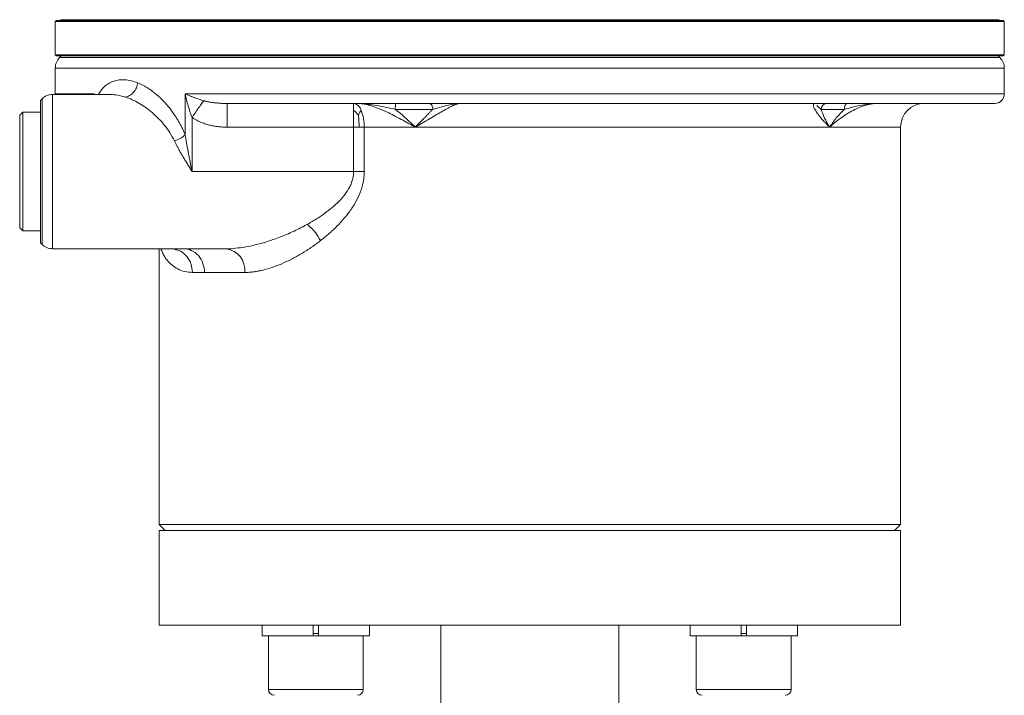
# Model space of a CAD drawing. Header units: millimetres. Extents: x -78 to 912, y -456 to 879.
# Tile 12 of 27: x 90 to 256, y 491 to 604. Entities that reach past the tile are written whole.
import ezdxf

# ---------------------------------------------------------------- set-up
doc = ezdxf.new("R2010")
doc.units = ezdxf.units.MM

msp = doc.modelspace()

# ---------------------------------------------------------------- linework, layer by layer
at = {"color": 7, "linetype": 'Continuous', "lineweight": 15}
for p, q in [((96.4, 604.31), (96.2, 604.11)), ((96.4, 604.31), (176.2, 604.31)), ((97.08, 604.43), (97.2, 604.31)), ((176.2, 604.31), (256, 604.31)), ((255.2, 604.31), (255.32, 604.43)), ((256.2, 604.11), (256, 604.31)), ((96.2, 604.11), (96.2, 598.51)), ((176.2, 604.11), (96.2, 604.11)), ((256.2, 604.11), (176.2, 604.11)), ((256.2, 598.51), (256.2, 604.11)), ((96.2, 598.51), (96.4, 598.31)), ((96.2, 598.51), (256.2, 598.51)), ((256, 598.31), (96.4, 598.31)), ((97.2, 598.31), (96.93, 598.04)), ((255.46, 598.04), (255.2, 598.31)), ((256, 598.31), (256.2, 598.51)), ((96.2, 596.27), (96.2, 591.91)), ((256.2, 591.91), (256.2, 596.27)), ((93.96, 591.08), (93.7, 590.81)), ((105.49, 591.81), (95.73, 591.81)), ((96.2, 591.91), (96.2, 591.81)), ((118.1, 584.98), (118.1, 591.91)), ((93.7, 590.81), (93.7, 566.81)), ((254.6, 590.31), (125.15, 590.31)), ((146.5, 589.14), (146.5, 590.31)), ((153.53, 589.31), (159.84, 589.31)), ((224.02, 590.18), (224.22, 590.31)), ((225.32, 589.31), (229.22, 589.31)), ((90.7, 588.81), (90.2, 588.31)), ((90.2, 588.31), (90.2, 569.31)), ((93.7, 588.81), (90.7, 588.81)), ((90.7, 588.81), (90.7, 579.05)), ((119.26, 587.94), (119.26, 578.81)), ((146.5, 586.31), (146.5, 589.14)), ((125.15, 586.31), (146.5, 586.31)), ((146.5, 578.81), (146.5, 586.31)), ((148.29, 586.31), (148.29, 578.81)), ((238.7, 519.31), (238.7, 586.31)), ((90.7, 579.05), (90.7, 568.81)), ((119.26, 578.81), (146.5, 578.81)), ((146.5, 578.81), (148.29, 578.81)), ((90.2, 569.31), (90.7, 568.81)), ((90.2, 569.31), (90.2, 569.31)), ((90.7, 568.81), (93.7, 568.81)), ((93.7, 566.81), (93.96, 566.54)), ((95.73, 565.81), (115.67, 565.81)), ((113.7, 565.81), (113.7, 519.31)), ((115.68, 565.81), (125.05, 565.81)), ((121.35, 561.81), (119.32, 561.81)), ((128.13, 561.81), (121.35, 561.81)), ((113.7, 519.31), (114.7, 518.31)), ((113.7, 519.31), (176.2, 519.31)), ((113.7, 518.31), (113.7, 502.35)), ((113.7, 518.31), (176.2, 518.31)), ((176.2, 519.31), (238.7, 519.31)), ((176.2, 518.31), (237.7, 518.31)), ((237.7, 518.31), (238.7, 519.31)), ((237.7, 518.31), (238.7, 518.31)), ((238.7, 502.35), (238.7, 518.31)), ((176.2, 502.35), (113.7, 502.35)), ((131.08, 502.31), (131.08, 500.51)), ((135.13, 502.35), (135.13, 502.31)), ((139.68, 502.31), (139.68, 500.51)), ((140.58, 500.51), (140.58, 502.31)), ((145.13, 502.31), (145.13, 502.35)), ((149.18, 500.51), (149.18, 502.31)), ((160.32, 502.35), (160.32, 502.31)), ((161.2, 502.31), (161.2, 427.31)), ((238.7, 502.35), (176.2, 502.35)), ((191.2, 427.31), (191.2, 502.31)), ((192.07, 502.31), (192.07, 502.35)), ((203.21, 502.31), (203.21, 500.51)), ((207.26, 502.35), (207.26, 502.31)), ((211.81, 502.31), (211.81, 500.51)), ((212.71, 500.51), (212.71, 502.31)), ((217.26, 502.31), (217.26, 502.35)), ((221.31, 500.51), (221.31, 502.31)), ((139.68, 500.51), (131.08, 500.51)), ((132.13, 500.51), (132.13, 491.51)), ((140.58, 500.51), (139.68, 500.51)), ((149.18, 500.51), (140.58, 500.51)), ((148.13, 491.51), (148.13, 500.51)), ((211.81, 500.51), (203.21, 500.51)), ((204.26, 500.51), (204.26, 491.51)), ((212.71, 500.51), (211.81, 500.51)), ((221.31, 500.51), (212.71, 500.51)), ((220.26, 491.51), (220.26, 500.51))]:
    msp.add_line(p, q, dxfattribs=at)
at = {"color": 8, "linetype": 'Continuous', "lineweight": 15}
for p, q in [((97.08, 604.43), (255.32, 604.43)), ((96.93, 598.04), (176.2, 598.04)), ((176.2, 598.04), (255.46, 598.04)), ((96.2, 596.27), (176.2, 596.27)), ((176.2, 596.27), (256.2, 596.27)), ((93.96, 591.08), (93.96, 566.54)), ((95.73, 591.81), (95.73, 565.81)), ((102.76, 591.91), (96.2, 591.91)), ((102.76, 591.81), (102.76, 591.91)), ((256.2, 591.91), (118.1, 591.91)), ((148.29, 586.31), (238.7, 586.31)), ((139.68, 500.91), (140.58, 500.91)), ((211.81, 500.91), (212.71, 500.91)), ((132.13, 491.51), (140.13, 491.51)), ((140.13, 491.51), (148.13, 491.51)), ((204.26, 491.51), (212.26, 491.51)), ((212.26, 491.51), (220.26, 491.51))]:
    msp.add_line(p, q, dxfattribs=at)
at = {"color": 7, "linetype": 'Continuous', "lineweight": 15, "flags": 128}
for points in [[(125.15, 590.31), (125.15, 590.23), (125.15, 590), (125.15, 589.63), (125.15, 589.14), (125.15, 588.53), (125.15, 587.84), (125.15, 587.09), (125.15, 586.31)], [(159.84, 589.31), (159.83, 589.5), (159.79, 589.69), (159.74, 589.86), (159.66, 590.01), (159.56, 590.14), (159.45, 590.23), (159.33, 590.29), (159.2, 590.31)], [(229.76, 590.31), (229.66, 590.29), (229.55, 590.23), (229.46, 590.14), (229.38, 590.01), (229.31, 589.86), (229.27, 589.69), (229.23, 589.5), (229.22, 589.31)]]:
    msp.add_lwpolyline(points, dxfattribs=at)
at = {"color": 7, "linetype": 'Continuous', "lineweight": 15}
for centre, radius, start, end in [((98.7, 596.27), 2.5, 135, 180), ((253.7, 596.27), 2.5, 0, 45), ((95.73, 589.31), 2.5, 90, 135), ((254.6, 591.91), 1.6, 270, 0), ((146.19, 588.71), 1.63, 15.2606, 79.0485), ((157.52, 589.56), 4, 169.1759, 183.5698), ((226.31, 589.32), 0.985, 90.9228, 180.8963), ((242.7, 586.31), 4, 90, 180), ((141.13, 586.45), 7.16, 358.8927, 22.0682), ((114.5, 589.4), 5.7, 288.2743, 309.1911), ((95.73, 568.31), 2.5, 225, 270), ((124.52, 562.22), 3.63, 353.5408, 81.5888), ((133.13, 491.51), 1, 180, 270), ((147.13, 491.51), 1, 270, 0), ((205.26, 491.51), 1, 180, 270), ((219.26, 491.51), 1, 270, 0)]:
    msp.add_arc(centre, radius, start, end, dxfattribs=at)
at = {"color": 8, "linetype": 'Continuous', "lineweight": 15}
for points, knots in [([(103.45, 591.81), (103.7, 592.19), (104.41, 593.29), (105.94, 594.12), (107.93, 594.47), (109.37, 594.02), (110.1, 593.79)], [0, 0, 0, 0, 0.150501, 0.435143, 0.718046, 1, 1, 1, 1]), ([(226.76, 586.38), (226.75, 586.39), (226.58, 586.42), (226.32, 586.76), (225.99, 587.06), (225.72, 587.36), (225.42, 587.69), (225.11, 588.07), (224.79, 588.47), (224.48, 588.93), (224.2, 589.4), (224, 589.87), (224.01, 590.07), (224.02, 590.18)], [0, 0, 0, 0, 0.00823, 0.094964, 0.167686, 0.230062, 0.289127, 0.393672, 0.489228, 0.575814, 0.727047, 0.859946, 1, 1, 1, 1]), ([(224.58, 589.96), (224.68, 589.87), (224.81, 589.76), (225.07, 589.54), (225.2, 589.42), (225.32, 589.31)], [0, 0, 0, 0, 0.5, 0.5, 1, 1, 1, 1]), ([(126.6, 565.88), (127.17, 565.95), (128.25, 566.07), (129.97, 566.44), (131.82, 566.95), (134.01, 567.71), (136.34, 568.68), (137.92, 569.52), (138.65, 569.9)], [0, 0, 0, 0, 0.146452, 0.280942, 0.431091, 0.608075, 0.82001, 1, 1, 1, 1]), ([(119.32, 561.81), (118.88, 561.84), (117.97, 561.91), (116.85, 562.37), (115.87, 563.01), (115.15, 563.72), (114.63, 564.44), (114.26, 565.11), (114.09, 565.57), (114, 565.81)], [0, 0, 0, 0, 0.153847, 0.3252, 0.478178, 0.647898, 0.765942, 0.882106, 1, 1, 1, 1]), ([(119.32, 561.81), (119.27, 562.31), (119.19, 563.08), (118.74, 564.02), (118.27, 564.66), (117.68, 565.17), (117.04, 565.57), (116.56, 565.64), (116.33, 565.67)], [0, 0, 0, 0, 0.2711448, 0.4171044, 0.5661634, 0.7152249, 0.8611854, 1, 1, 1, 1])]:
    msp.add_open_spline(points, degree=3, knots=knots, dxfattribs=at)
at = {"color": 7, "linetype": 'Continuous', "lineweight": 15}
for points, knots in [([(110.1, 593.79), (110.06, 593.52), (109.99, 593.24), (109.75, 592.69), (109.59, 592.42), (109.2, 591.96), (108.97, 591.77), (108.5, 591.5), (108.26, 591.41), (108.03, 591.37)], [0, 0, 0, 0, 0.25, 0.25, 0.5, 0.5, 0.75, 0.75, 1, 1, 1, 1]), ([(110.1, 593.79), (110.18, 593.76), (110.34, 593.69), (110.58, 593.58), (110.82, 593.46), (111.06, 593.34), (111.31, 593.2), (111.55, 593.06), (111.8, 592.91), (112.04, 592.75), (112.57, 592.38), (113.38, 591.74), (114.46, 590.72), (115.49, 589.53), (116.25, 588.48), (116.76, 587.67), (117.06, 587.15), (117.35, 586.63), (117.62, 586.09), (117.87, 585.54), (118.03, 585.17), (118.1, 584.98)], [0, 0, 0, 0, 0.027534, 0.055047, 0.082551, 0.110057, 0.137577, 0.16512, 0.192699, 0.220324, 0.248007, 0.372914, 0.496603, 0.623282, 0.746835, 0.790446, 0.833394, 0.875748, 0.917583, 0.958974, 1, 1, 1, 1]), ([(108.03, 591.37), (108.78, 591.13), (109.53, 590.79), (111.04, 589.92), (111.79, 589.4), (113.23, 588.16), (113.93, 587.46), (115.22, 585.86), (115.81, 584.97), (116.29, 583.98)], [0, 0, 0, 0, 0.25, 0.25, 0.5, 0.5, 0.75, 0.75, 1, 1, 1, 1]), ([(118.1, 591.91), (118.19, 591.87), (118.36, 591.8), (118.62, 591.69), (118.87, 591.59), (119.11, 591.5), (119.34, 591.42), (119.64, 591.3), (120, 591.17), (120.44, 591.02), (120.83, 590.89), (121.09, 590.81), (121.22, 590.77)], [0, 0, 0, 0, 0.096544, 0.187722, 0.273529, 0.353963, 0.429023, 0.49871, 0.645172, 0.777503, 0.895753, 1, 1, 1, 1]), ([(118.1, 591.91), (118.24, 591.24), (118.4, 590.57), (118.69, 589.57), (118.79, 589.24), (119.01, 588.58), (119.13, 588.26), (119.26, 587.94)], [0, 0, 0, 0, 0.5, 0.5, 0.75, 0.75, 1, 1, 1, 1]), ([(121.22, 590.77), (121.09, 590.59), (120.83, 590.22), (120.17, 589.26), (119.61, 588.44), (119.26, 587.94)], [0, 0, 0, 0, 0.276608, 0.562613, 1, 1, 1, 1]), ([(121.22, 590.77), (121.29, 590.75), (121.44, 590.71), (121.68, 590.65), (121.93, 590.59), (122.2, 590.54), (122.49, 590.49), (122.79, 590.45), (123.2, 590.4), (123.73, 590.35), (124.41, 590.31), (124.89, 590.31), (125.15, 590.31)], [0, 0, 0, 0, 0.057383, 0.118804, 0.184273, 0.253798, 0.327379, 0.405018, 0.486712, 0.637227, 0.80836, 1, 1, 1, 1]), ([(156.89, 586.38), (156.88, 586.38), (156.85, 586.38), (156.81, 586.39), (156.77, 586.41), (156.72, 586.43), (156.65, 586.46), (156.56, 586.51), (156.44, 586.57), (156.25, 586.68), (156, 586.81), (155.61, 587.03), (155.12, 587.31), (154.31, 587.75), (153.32, 588.26), (152.08, 588.87), (150.88, 589.4), (149.84, 589.79), (149.04, 590.04), (148.53, 590.16), (148.14, 590.23), (147.85, 590.27), (147.56, 590.3), (147.38, 590.31), (147.28, 590.31)], [0, 0, 0, 0, 0.003369, 0.007247, 0.011687, 0.016722, 0.023757, 0.032779, 0.046447, 0.064541, 0.093395, 0.127823, 0.192998, 0.25417, 0.388975, 0.50603, 0.638911, 0.755683, 0.819287, 0.878879, 0.90978, 0.939771, 0.969187, 1, 1, 1, 1]), ([(147.28, 590.31), (147.41, 590.31), (147.54, 590.3), (147.8, 590.3), (147.93, 590.29), (148.33, 590.26), (148.59, 590.24), (149.39, 590.14), (149.91, 590.06), (150.96, 589.87), (151.48, 589.76), (152.52, 589.54), (153.03, 589.42), (153.53, 589.31)], [0, 0, 0, 0, 0.0625, 0.0625, 0.125, 0.125, 0.25, 0.25, 0.5, 0.5, 0.75, 0.75, 1, 1, 1, 1]), ([(153.53, 589.31), (153.63, 589.23), (153.82, 589.08), (154.23, 588.74), (154.8, 588.25), (155.35, 587.76), (155.83, 587.32), (156.12, 587.05), (156.37, 586.81), (156.52, 586.68), (156.62, 586.58), (156.69, 586.52), (156.75, 586.48), (156.79, 586.44), (156.84, 586.42), (156.87, 586.41), (156.89, 586.41)], [0, 0, 0, 0, 0.0805, 0.164313, 0.359523, 0.584157, 0.661222, 0.793721, 0.856039, 0.898263, 0.927988, 0.950175, 0.964396, 0.97568, 0.989191, 1, 1, 1, 1]), ([(164.39, 590.31), (164.36, 590.31), (164.3, 590.3), (164.21, 590.29), (164.1, 590.27), (163.97, 590.23), (163.75, 590.16), (163.44, 590.04), (162.92, 589.79), (162.18, 589.4), (161.25, 588.87), (160.21, 588.27), (159.34, 587.75), (158.6, 587.31), (158.13, 587.04), (157.76, 586.82), (157.52, 586.68), (157.34, 586.58), (157.21, 586.51), (157.12, 586.46), (157.04, 586.43), (156.97, 586.39), (156.91, 586.39), (156.89, 586.38)], [0, 0, 0, 0, 0.0207029, 0.040774, 0.0602313, 0.0902205, 0.1211282, 0.1807242, 0.2443356, 0.3611249, 0.4940169, 0.611096, 0.7459078, 0.8070928, 0.8722694, 0.9066391, 0.9355575, 0.9536481, 0.9673175, 0.9763146, 0.9833598, 0.9928669, 1, 1, 1, 1]), ([(156.89, 586.41), (156.9, 586.41), (156.91, 586.42), (156.94, 586.43), (156.97, 586.44), (157.01, 586.47), (157.05, 586.5), (157.11, 586.56), (157.2, 586.63), (157.31, 586.74), (157.48, 586.9), (157.75, 587.17), (158.08, 587.5), (158.46, 587.89), (158.82, 588.26), (159.19, 588.64), (159.53, 588.99), (159.74, 589.2), (159.84, 589.31)], [0, 0, 0, 0, 0.005788, 0.012524, 0.020368, 0.029421, 0.042861, 0.060126, 0.08655, 0.122338, 0.169421, 0.247363, 0.388255, 0.497867, 0.636581, 0.766491, 0.887621, 1, 1, 1, 1]), ([(159.84, 589.31), (160.23, 589.42), (160.63, 589.54), (161.43, 589.76), (161.83, 589.87), (162.61, 590.06), (162.99, 590.14), (163.54, 590.24), (163.72, 590.26), (163.98, 590.29), (164.06, 590.3), (164.23, 590.3), (164.31, 590.31), (164.39, 590.31)], [0, 0, 0, 0, 0.25, 0.25, 0.5, 0.5, 0.75, 0.75, 0.875, 0.875, 0.9375, 0.9375, 1, 1, 1, 1]), ([(226.76, 586.41), (226.74, 586.41), (226.72, 586.43), (226.67, 586.48), (226.65, 586.51), (226.59, 586.6), (226.55, 586.66), (226.44, 586.85), (226.37, 586.97), (226.15, 587.35), (226.02, 587.6), (225.67, 588.35), (225.47, 588.84), (225.32, 589.31)], [0, 0, 0, 0, 0.03125, 0.03125, 0.0625, 0.0625, 0.125, 0.125, 0.25, 0.25, 0.5, 0.5, 1, 1, 1, 1]), ([(234.79, 590.31), (234.71, 590.31), (234.57, 590.3), (234.36, 590.29), (234.11, 590.27), (233.83, 590.23), (233.42, 590.16), (232.9, 590.04), (232.13, 589.79), (231.19, 589.4), (230.18, 588.87), (229.21, 588.27), (228.48, 587.75), (227.92, 587.31), (227.58, 587.04), (227.32, 586.82), (227.16, 586.68), (227.05, 586.58), (226.97, 586.51), (226.91, 586.46), (226.86, 586.43), (226.81, 586.39), (226.78, 586.39), (226.76, 586.38)], [0, 0, 0, 0, 0.020703, 0.040774, 0.060231, 0.090221, 0.121128, 0.180724, 0.244336, 0.361125, 0.494017, 0.611096, 0.745908, 0.807093, 0.872269, 0.906639, 0.935557, 0.953648, 0.967318, 0.976315, 0.98336, 0.992867, 1, 1, 1, 1]), ([(229.22, 589.31), (228.73, 588.84), (228.28, 588.35), (227.67, 587.61), (227.48, 587.36), (227.21, 586.98), (227.12, 586.85), (226.99, 586.67), (226.94, 586.61), (226.88, 586.52), (226.86, 586.49), (226.81, 586.44), (226.79, 586.42), (226.76, 586.41)], [0, 0, 0, 0, 0.5, 0.5, 0.75, 0.75, 0.875, 0.875, 0.9375, 0.9375, 0.96875, 0.96875, 1, 1, 1, 1]), ([(229.22, 589.31), (229.65, 589.42), (230.08, 589.54), (230.95, 589.76), (231.4, 589.87), (232.31, 590.06), (232.78, 590.14), (233.52, 590.24), (233.77, 590.26), (234.15, 590.29), (234.27, 590.3), (234.53, 590.3), (234.66, 590.31), (234.79, 590.31)], [0, 0, 0, 0, 0.25, 0.25, 0.5, 0.5, 0.75, 0.75, 0.875, 0.875, 0.9375, 0.9375, 1, 1, 1, 1]), ([(125.15, 586.31), (125.03, 586.31), (124.8, 586.31), (124.46, 586.32), (124.12, 586.35), (123.78, 586.38), (123.45, 586.42), (123.12, 586.47), (122.8, 586.52), (122.48, 586.59), (122.01, 586.7), (121.41, 586.88), (120.75, 587.13), (120.18, 587.39), (119.71, 587.65), (119.41, 587.84), (119.26, 587.94)], [0, 0, 0, 0, 0.0558415, 0.1111474, 0.1659558, 0.2203063, 0.2742392, 0.3277958, 0.3810183, 0.4339496, 0.4866335, 0.6141338, 0.7380924, 0.8276497, 0.9148245, 1, 1, 1, 1]), ([(146.5, 589.14), (146.66, 589), (146.93, 588.77), (147.18, 588.46), (147.29, 588.33)], [0, 0, 0, 0, 0.567712, 1, 1, 1, 1]), ([(147.29, 588.33), (147.38, 588.5), (147.53, 588.81), (147.69, 589.04), (147.76, 589.14)], [0, 0, 0, 0, 0.559107, 1, 1, 1, 1]), ([(118.1, 584.98), (118.13, 584.8), (118.19, 584.43), (118.29, 583.85), (118.4, 583.24), (118.52, 582.58), (118.65, 581.89), (118.8, 581.14), (118.98, 580.25), (119.13, 579.46), (119.24, 578.94), (119.26, 578.81)], [0, 0, 0, 0, 0.087494, 0.181173, 0.28104, 0.387096, 0.499344, 0.616892, 0.74961, 0.933783, 1, 1, 1, 1]), ([(119.26, 578.81), (119.26, 578.82), (119.24, 578.85), (119.21, 578.89), (119.19, 578.93), (119.14, 579.01), (119.03, 579.19), (118.8, 579.56), (118.46, 580.12), (118.07, 580.77), (117.7, 581.39), (117.36, 581.97), (117.05, 582.52), (116.77, 583.04), (116.52, 583.52), (116.36, 583.83), (116.29, 583.98)], [0, 0, 0, 0, 0.0078, 0.0156004, 0.0234008, 0.0312012, 0.0624028, 0.1248066, 0.2496193, 0.3819633, 0.4993507, 0.6113572, 0.7173904, 0.8174821, 0.9116701, 1, 1, 1, 1]), ([(138.65, 569.9), (138.79, 569.98), (139.07, 570.14), (139.48, 570.38), (139.87, 570.62), (140.25, 570.85), (140.61, 571.08), (140.95, 571.31), (141.62, 571.77), (142.55, 572.47), (143.75, 573.51), (144.8, 574.62), (145.56, 575.69), (146.02, 576.58), (146.24, 577.19), (146.37, 577.68), (146.45, 578.05), (146.49, 578.43), (146.5, 578.68), (146.5, 578.81)], [0, 0, 0, 0, 0.041422, 0.081356, 0.119801, 0.15676, 0.192234, 0.226226, 0.258737, 0.394796, 0.513731, 0.646814, 0.761662, 0.823701, 0.881855, 0.912086, 0.941749, 0.971, 1, 1, 1, 1]), ([(148.29, 578.81), (148.28, 578.71), (148.28, 578.51), (148.27, 578.22), (148.24, 577.93), (148.21, 577.64), (148.17, 577.34), (148.12, 577.05), (148.05, 576.76), (147.98, 576.47), (147.9, 576.17), (147.81, 575.88), (147.71, 575.59), (147.61, 575.29), (147.31, 574.55), (146.7, 573.36), (145.7, 571.89), (144.58, 570.52), (143.6, 569.51), (142.79, 568.74), (142.18, 568.2), (141.55, 567.67), (141.13, 567.33), (140.91, 567.17)], [0, 0, 0, 0, 0.0194437, 0.0389156, 0.0584411, 0.0780452, 0.0977529, 0.1175884, 0.1375759, 0.1577386, 0.1780994, 0.1986805, 0.2195033, 0.2405885, 0.261956, 0.3824606, 0.513564, 0.6321597, 0.7584893, 0.8172246, 0.8770164, 0.9379231, 1, 1, 1, 1]), ([(138.65, 569.9), (138.89, 569.71), (139.38, 569.32), (140.21, 568.39), (140.65, 567.63), (140.91, 567.17)], [0, 0, 0, 0, 0.277301, 0.562076, 1, 1, 1, 1]), ([(140.91, 567.17), (140.78, 567.06), (140.52, 566.86), (140.12, 566.57), (139.71, 566.28), (139.31, 566), (138.9, 565.73), (138.49, 565.46), (138.08, 565.2), (137.25, 564.71), (136.02, 564.03), (134.38, 563.26), (132.77, 562.64), (131.49, 562.26), (130.55, 562.06), (129.92, 561.94), (129.31, 561.87), (128.71, 561.82), (128.32, 561.81), (128.13, 561.81)], [0, 0, 0, 0, 0.030856, 0.061815, 0.092883, 0.12407, 0.155385, 0.186836, 0.218432, 0.25018, 0.375313, 0.499499, 0.625664, 0.749073, 0.800493, 0.851242, 0.901372, 0.950938, 1, 1, 1, 1]), ([(117.84, 565.81), (118.25, 565.81), (118.7, 565.72), (119.56, 565.33), (119.98, 565.03), (120.66, 564.25), (120.93, 563.77), (121.27, 562.79), (121.35, 562.28), (121.35, 561.81)], [0, 0, 0, 0, 0.25, 0.25, 0.5, 0.5, 0.75, 0.75, 1, 1, 1, 1]), ([(125.05, 565.81), (125.56, 565.81), (126.07, 565.81), (126.6, 565.88), (126.6, 565.88)], [0, 0, 0, 0, 0.99791, 1, 1, 1, 1]), ([(176.2, 502.31), (176.2, 502.31), (176.2, 502.31), (176.2, 502.34), (176.2, 502.35)], [0, 0, 0, 0, 0.560007, 1, 1, 1, 1])]:
    msp.add_open_spline(points, degree=3, knots=knots, dxfattribs=at)
for points in [[(105.49, 591.81), (106.3, 591.81), (107.16, 591.66), (108.03, 591.37)], [(147.29, 588.33), (147.31, 588.17), (147.35, 587.83), (147.39, 587.36), (147.41, 586.89), (147.42, 586.53), (147.42, 586.31)], [(146.5, 586.31), (146.8, 586.31), (147.11, 586.31), (147.42, 586.31)], [(147.42, 586.31), (147.72, 586.31), (148.01, 586.31), (148.29, 586.31)], [(156.89, 586.38), (156.89, 586.39), (156.89, 586.4), (156.89, 586.41)], [(226.76, 586.38), (226.76, 586.39), (226.76, 586.4), (226.76, 586.41)]]:
    msp.add_open_spline(points, degree=3, dxfattribs=at)

doc.saveas('drawing.dxf')
